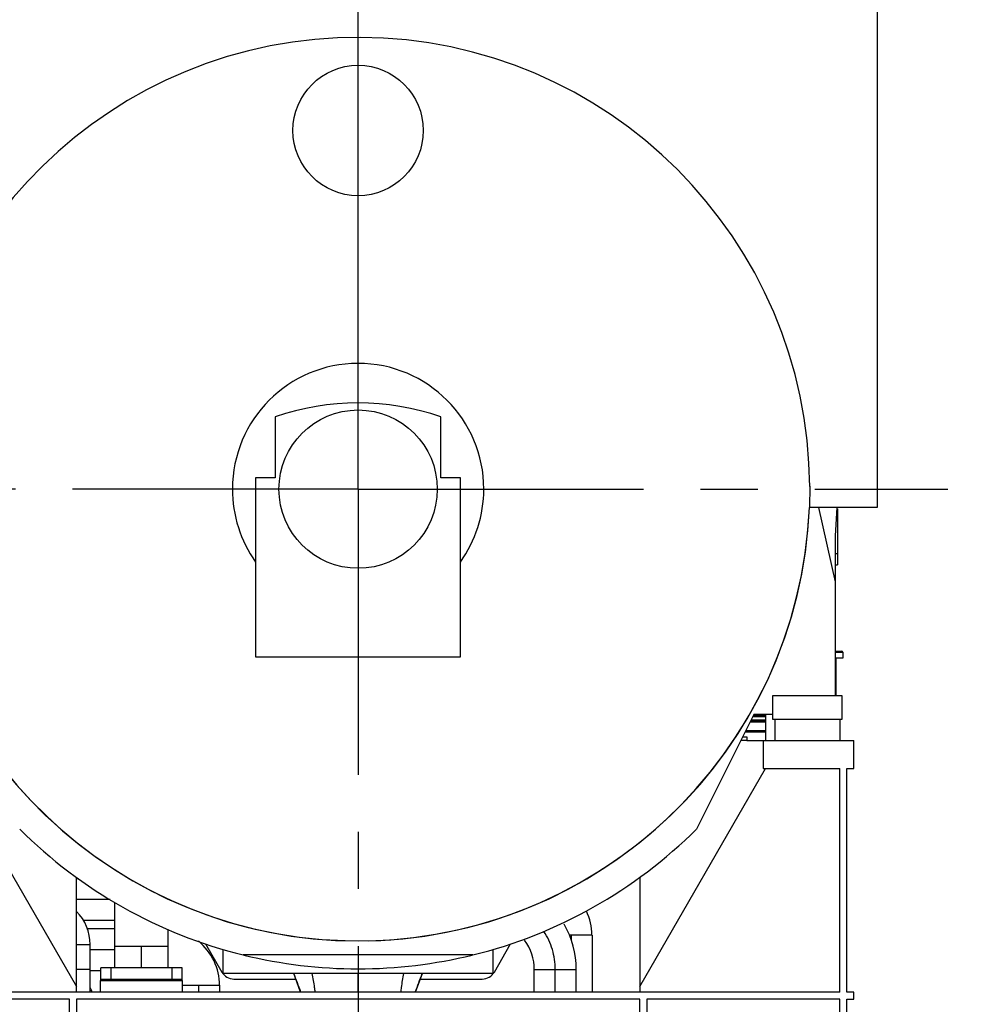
# Model space of a CAD drawing. Header units: millimetres. Extents: x 0 to 1189, y 0 to 841.
# Tile 44 of 158: x 159 to 241, y 561 to 645. Entities that reach past the tile are written whole.
import ezdxf
from ezdxf.enums import TextEntityAlignment as Align

# ---------------------------------------------------------------- set-up
doc = ezdxf.new("R2010")
doc.units = ezdxf.units.MM
doc.header["$LTSCALE"] = 65.395
doc.linetypes.add('CENTER', pattern=[0.6, 0.375, -0.075, 0.075, -0.075])
doc.layers.get('0').update_dxf_attribs({"linetype": 'CONTINUOUS'})
for name, color, linetype in [('1707_125001_01_PBL851', 7, 'CONTINUOUS'), ('1907_153200_01_ABL866', 7, 'CONTINUOUS'), ('1907_153200_01_T1_PBL867', 7, 'CONTINUOUS'), ('1907_153200_17_ABL798', 7, 'CONTINUOUS'), ('1907_153200_17_T1_PBL799', 7, 'CONTINUOUS'), ('1907_153200_18_ABL770', 7, 'CONTINUOUS'), ('1907_153200_18_T1_PBL771', 7, 'CONTINUOUS'), ('1907_153200_18_T2_PBL785', 7, 'CONTINUOUS'), ('1907_153200_19_ABL773', 7, 'CONTINUOUS'), ('1907_153200_19_T1_PBL791', 7, 'CONTINUOUS'), ('1907_153200_88_ABL788', 7, 'CONTINUOUS'), ('1907_153200_88_T4_PBL789', 7, 'CONTINUOUS'), ('1907_153200_89_ABL786', 7, 'CONTINUOUS'), ('1907_153200_89_T4_PBL787', 7, 'CONTINUOUS'), ('1907_153200_93_ABL794', 7, 'CONTINUOUS'), ('1907_153200_93_T2_PBL795', 7, 'CONTINUOUS'), ('1997_000000_TLKGS_MARKETING_ABL775', 7, 'CONTINUOUS'), ('1997_030000_TLKGS_V_ABL776', 7, 'CONTINUOUS'), ('1997_100000_TLKGS_V_ABL777', 7, 'CONTINUOUS'), ('1997_111200_08_SIMPLE1_A_ABL839', 7, 'CONTINUOUS'), ('1997_111200_08_SIMPLE1_T4_A_PBL840', 7, 'CONTINUOUS'), ('1997_122000_06_SIMPLE1_A_ABL778', 7, 'CONTINUOUS'), ('1997_122000_06_SIMPLE1_T1_A_PBL779', 7, 'CONTINUOUS'), ('9M32C_GENSET_GENERATOR_ABL780', 7, 'CONTINUOUS'), ('9M32C_GENSET_GENERATOR_T1_PBL781', 7, 'CONTINUOUS'), ('9M32C_GENSET_KPL_GRUNDRAHMEN_ABL760', 7, 'CONTINUOUS'), ('9M32C_GENSET_KPL_GRUNDRAHMEN_T1_PBL761', 7, 'CONTINUOUS'), ('9M32C_GENSET_KPL_VERROHRUNG_ABL766', 7, 'CONTINUOUS'), ('9M32C_GENSET_SCHUTZHAUBE_ABL815', 7, 'CONTINUOUS'), ('9M32C_GENSET_SCHUTZHAUBE_T1_PBL816', 7, 'CONTINUOUS'), ('BOGEN-S-2D-90-114_3X3_6_PBL792', 7, 'CONTINUOUS'), ('BOGEN-S-2D-90-76_1X2_9_PBL790', 7, 'CONTINUOUS'), ('BOGEN-S-2D-90-76_1X2_9_PBL793', 7, 'CONTINUOUS'), ('BOGEN-S-2D-90-88_9X3_2_PBL1503', 7, 'CONTINUOUS'), ('BOGEN-S-2D-90-88_9X3_2_PBL1576', 7, 'CONTINUOUS'), ('D2616-2-K-88_9-3_2-76_1-2_9_PBL1500', 7, 'CONTINUOUS'), ('N4011-C175X116_PBL774', 7, 'CONTINUOUS'), ('N4251-B175X133_PBL772', 7, 'CONTINUOUS'), ('rechts_14_VBL759', 7, 'CONTINUOUS'), ('VORWAERMGERAT_C33_12225_04_PBL820', 7, 'CONTINUOUS')]:
    doc.layers.add(name, color=color, linetype=linetype)
doc.styles.get("Standard").update_dxf_attribs({"font": 'txt', "width": 0.6})
doc.dimstyles.new('DIMSTYLE_2', dxfattribs={"dimtxt": 3.5, "dimasz": 3.5, "dimexe": 1.8, "dimexo": 0, "dimgap": 0.875, "dimtad": 1, "dimlfac": 25, "dimdsep": 46, "dimtxsty": 'Standard', "dimblk": '_FILLED', "dimblk1": '_FILLED', "dimblk2": '_FILLED', "dimcen": 0.09, "dimadec": 0, "dimazin": 0, "dimtp": 2, "dimtm": 2, "dimtfac": 1, "dimtofl": 0, "dimtmove": 0, "dimatfit": 3, "dimldrblk": '_FILLED', "dimfxl": 1, "dimtolj": 1, "dimarcsym": 0})

# ---------------------------------------------------------------- blocks, each defined once
blk = doc.blocks.new('_FILLED')
at = {"color": 0, "linetype": 'ByBlock'}
blk.add_solid([(0, 0), (-1, 0.167), (-1, -0.167)], dxfattribs=at)
blk = doc.blocks.new('*D11')
at = {"color": 2, "linetype": 'Continuous'}
for p, q in [((107.799, 664.127), (107.799, 752.807)), ((188.399, 604.799), (188.399, 752.807)), ((107.799, 751.007), (148.099, 751.007)), ((188.399, 751.007), (148.099, 751.007))]:
    blk.add_line(p, q, dxfattribs=at)
at = {"color": 2, "linetype": 'Continuous', "xscale": 3.5, "yscale": 3.5, "zscale": 3.5, "rotation": 180}
blk.add_blockref('_FILLED', (107.799, 751.007), dxfattribs=at)
at = {"color": 2, "linetype": 'Continuous', "xscale": 3.5, "yscale": 3.5, "zscale": 3.5}
blk.add_blockref('_FILLED', (188.399, 751.007), dxfattribs=at)
at = {"color": 2, "linetype": 'Continuous', "width": 0.619048}
blk.add_text('2015', height=3.5, dxfattribs=at).set_placement((148.099, 751.882), align=Align.CENTER)
blk = doc.blocks.new('9M32C_GENSET_KPL_GRUNDRAHMEN_T1_PBL761', base_point=(188.399, 558.007))
at = {"layer": '9M32C_GENSET_KPL_GRUNDRAHMEN_T1_PBL761', "color": 7, "linetype": 'Continuous'}
for p, q in [((154.999, 583.207), (145.799, 583.207)), ((145.799, 583.207), (145.799, 580.807)), ((153.599, 583.207), (153.599, 580.807)), ((221.799, 583.207), (230.999, 583.207)), ((223.199, 583.207), (223.199, 580.807)), ((230.999, 580.807), (230.999, 583.207)), ((145.799, 580.807), (146.399, 580.807)), ((146.399, 580.807), (146.399, 561.607)), ((146.999, 580.807), (153.599, 580.807)), ((146.999, 580.807), (146.999, 561.607)), ((153.391, 580.807), (164.199, 562.087)), ((212.599, 562.087), (223.407, 580.807)), ((223.199, 580.807), (229.799, 580.807)), ((229.799, 561.607), (229.799, 580.807)), ((230.399, 580.807), (230.999, 580.807)), ((230.399, 561.607), (230.399, 580.807)), ((164.199, 561.607), (164.199, 571.464)), ((212.599, 571.464), (212.599, 561.607)), ((166.279, 562.607), (173.319, 562.607)), ((166.279, 561.607), (166.279, 562.607)), ((173.319, 561.607), (173.319, 562.607)), ((146.399, 561.607), (145.799, 561.607)), ((145.799, 561.607), (145.799, 561.007)), ((229.799, 561.607), (146.999, 561.607)), ((230.999, 561.607), (230.399, 561.607)), ((230.999, 561.007), (230.999, 561.607)), ((145.799, 561.007), (146.399, 561.007)), ((146.399, 561.007), (146.399, 535.007)), ((163.599, 561.007), (146.999, 561.007)), ((146.999, 561.007), (146.999, 535.007)), ((163.599, 535.007), (163.599, 561.007)), ((212.599, 561.007), (164.199, 561.007)), ((164.199, 561.007), (164.199, 535.007)), ((212.599, 535.007), (212.599, 561.007)), ((229.799, 561.007), (213.199, 561.007)), ((213.199, 561.007), (213.199, 535.007)), ((229.799, 535.007), (229.799, 561.007)), ((230.399, 561.007), (230.999, 561.007)), ((230.399, 535.007), (230.399, 561.007)), ((141.679, 559.507), (142.479, 559.507)), ((141.679, 559.507), (141.679, 557.387)), ((142.479, 559.507), (142.479, 557.387)), ((146.399, 558.807), (145.199, 558.807)), ((145.199, 557.407), (145.199, 558.807)), ((230.399, 558.807), (231.599, 558.807)), ((231.599, 558.807), (231.599, 557.387)), ((146.399, 557.387), (139.739, 557.387)), ((142.479, 557.407), (146.399, 557.407)), ((237.059, 557.387), (230.399, 557.387)), ((141.679, 554.837), (141.679, 552.907)), ((141.679, 552.907), (142.329, 552.907)), ((139.739, 548.827), (146.399, 548.827)), ((145.199, 537.207), (145.199, 548.827)), ((230.399, 548.827), (237.059, 548.827)), ((231.599, 548.827), (231.599, 537.207)), ((146.399, 537.207), (145.199, 537.207)), ((230.399, 537.207), (231.599, 537.207)), ((142.599, 536.807), (146.399, 536.807)), ((142.599, 532.807), (142.599, 536.807)), ((155.799, 536.807), (147.799, 536.807)), ((147.799, 536.807), (147.799, 534.407)), ((155.799, 534.407), (155.799, 536.807)), ((228.999, 536.807), (220.999, 536.807)), ((220.999, 536.807), (220.999, 534.407)), ((228.999, 534.407), (228.999, 536.807)), ((230.399, 536.807), (234.199, 536.807)), ((234.199, 532.807), (234.199, 536.807)), ((146.399, 535.007), (145.799, 535.007)), ((145.799, 535.007), (145.799, 534.407)), ((146.999, 535.007), (147.799, 535.007)), ((155.799, 535.007), (163.599, 535.007)), ((164.199, 535.007), (212.599, 535.007)), ((213.199, 535.007), (220.999, 535.007)), ((228.999, 535.007), (229.799, 535.007)), ((230.999, 535.007), (230.399, 535.007)), ((230.999, 534.407), (230.999, 535.007)), ((147.799, 534.407), (142.599, 534.407)), ((155.799, 534.407), (168.399, 534.407)), ((156.399, 532.807), (156.399, 534.407)), ((168.399, 534.407), (168.399, 533.807)), ((168.399, 533.807), (208.399, 533.807)), ((208.399, 534.407), (220.999, 534.407)), ((208.399, 533.807), (208.399, 534.407)), ((220.399, 534.407), (220.399, 532.807)), ((234.199, 534.407), (228.999, 534.407)), ((142.599, 532.807), (156.399, 532.807)), ((220.399, 532.807), (234.199, 532.807))]:
    blk.add_line(p, q, dxfattribs=at)
for centre in [(139.739, 553.107), (237.059, 553.107)]:
    blk.add_circle(centre, 2.6, dxfattribs=at)
for centre, start, end in [((139.739, 553.107), 90, 270), ((237.059, 553.107), 270, 90)]:
    blk.add_arc(centre, 4.28, start, end, dxfattribs=at)
blk = doc.blocks.new('9M32C_GENSET_KPL_GRUNDRAHMEN_ABL760', base_point=(188.399, 558.007))
at = {"layer": '9M32C_GENSET_KPL_GRUNDRAHMEN_T1_PBL761'}
blk.add_blockref('9M32C_GENSET_KPL_GRUNDRAHMEN_T1_PBL761', (188.399, 558.007), dxfattribs=at)
blk = doc.blocks.new('1907_153200_18_T1_PBL771', base_point=(174.919, 561.897))
at = {"layer": '1907_153200_18_T1_PBL771', "color": 7, "linetype": 'Continuous'}
for p in [(173.319, 562.187), (176.519, 561.607)]:
    blk.add_line(p, (176.519, 562.187), dxfattribs=at)
at = {"layer": '1907_153200_18_T1_PBL771', "color": 2, "linetype": 'CENTER'}
blk.add_line((174.719, 561.607), (174.719, 562.187), dxfattribs=at)
blk = doc.blocks.new('1907_153200_18_T2_PBL785', base_point=(166.33, 565.227))
at = {"layer": '1907_153200_18_T2_PBL785', "color": 7, "linetype": 'Continuous'}
for p, q in [((167.513, 567.027), (165.148, 567.027)), ((166.299, 563.427), (165.381, 563.427))]:
    blk.add_line(p, q, dxfattribs=at)
at = {"layer": '1907_153200_18_T2_PBL785', "color": 2, "linetype": 'CENTER'}
blk.add_line((167.513, 565.227), (165.381, 565.227), dxfattribs=at)
blk = doc.blocks.new('BOGEN-S-2D-90-88_9X3_2_PBL1576', base_point=(175.589, 564.079))
at = {"layer": 'BOGEN-S-2D-90-88_9X3_2_PBL1576', "color": 7, "linetype": 'Continuous'}
blk.add_open_spline([(176.497, 562.187), (176.497, 562.905), (176.172, 564.359), (175.242, 565.525), (174.682, 565.971)], degree=3, knots=[0, 0, 0, 0, 0.500648, 1, 1, 1, 1], dxfattribs=at)
blk = doc.blocks.new('1907_153200_18_ABL770', base_point=(170.833, 564.317))
at = {"layer": '1907_153200_18_T1_PBL771'}
blk.add_blockref('1907_153200_18_T1_PBL771', (174.919, 561.897), dxfattribs=at)
at = {"layer": '1907_153200_18_T2_PBL785'}
blk.add_blockref('1907_153200_18_T2_PBL785', (166.33, 565.227), dxfattribs=at)
at = {"layer": 'BOGEN-S-2D-90-88_9X3_2_PBL1576'}
blk.add_blockref('BOGEN-S-2D-90-88_9X3_2_PBL1576', (175.589, 564.079), dxfattribs=at)
blk = doc.blocks.new('N4251-B175X133_PBL772', base_point=(169.799, 562.647))
at = {"layer": 'N4251-B175X133_PBL772', "color": 7, "linetype": 'Continuous'}
for p, q in [((173.299, 562.687), (166.299, 562.687)), ((166.299, 562.607), (166.299, 562.687)), ((173.299, 562.607), (173.299, 562.687))]:
    blk.add_line(p, q, dxfattribs=at)
at = {"layer": 'N4251-B175X133_PBL772', "color": 9, "linetype": 'Continuous'}
for p, q in [((167.179, 562.607), (167.179, 562.687)), ((172.419, 562.607), (172.419, 562.687))]:
    blk.add_line(p, q, dxfattribs=at)
blk = doc.blocks.new('N4011-C175X116_PBL774', base_point=(169.799, 563.187))
at = {"layer": 'N4011-C175X116_PBL774', "color": 7, "linetype": 'Continuous'}
for p, q in [((173.299, 563.687), (166.299, 563.687)), ((166.299, 562.687), (166.299, 563.687)), ((173.299, 562.687), (173.299, 563.687)), ((173.299, 562.687), (166.299, 562.687))]:
    blk.add_line(p, q, dxfattribs=at)
at = {"layer": 'N4011-C175X116_PBL774', "color": 9, "linetype": 'Continuous'}
for p, q in [((167.179, 562.687), (167.179, 563.687)), ((172.419, 562.687), (172.419, 563.687))]:
    blk.add_line(p, q, dxfattribs=at)
blk = doc.blocks.new('1907_153200_19_T1_PBL791', base_point=(169.799, 564.613))
at = {"layer": '1907_153200_19_T1_PBL791', "color": 7, "linetype": 'Continuous'}
for p, q in [((167.513, 565.539), (172.085, 565.539)), ((167.513, 563.687), (167.513, 565.539)), ((172.085, 563.687), (172.085, 565.539))]:
    blk.add_line(p, q, dxfattribs=at)
at = {"layer": '1907_153200_19_T1_PBL791', "color": 2, "linetype": 'CENTER'}
blk.add_line((169.799, 563.687), (169.799, 565.539), dxfattribs=at)
blk = doc.blocks.new('BOGEN-S-2D-90-114_3X3_6_PBL792', base_point=(169.799, 567.416))
at = {"layer": 'BOGEN-S-2D-90-114_3X3_6_PBL792', "color": 7, "linetype": 'Continuous'}
for p, q in [((167.513, 565.539), (167.513, 569.293)), ((172.085, 565.539), (172.085, 566.967)), ((167.513, 565.539), (172.085, 565.539))]:
    blk.add_line(p, q, dxfattribs=at)
blk = doc.blocks.new('1907_153200_19_ABL773', base_point=(169.799, 565.99))
at = {"layer": '1907_153200_19_T1_PBL791'}
blk.add_blockref('1907_153200_19_T1_PBL791', (169.799, 564.613), dxfattribs=at)
at = {"layer": 'BOGEN-S-2D-90-114_3X3_6_PBL792'}
blk.add_blockref('BOGEN-S-2D-90-114_3X3_6_PBL792', (169.799, 567.416), dxfattribs=at)
at = {"layer": 'N4011-C175X116_PBL774'}
blk.add_blockref('N4011-C175X116_PBL774', (169.799, 563.187), dxfattribs=at)
blk = doc.blocks.new('1907_153200_89_T4_PBL787', base_point=(204.924, 564.52))
at = {"layer": '1907_153200_89_T4_PBL787', "color": 9, "linetype": 'Continuous'}
blk.add_line((203.539, 563.547), (207.139, 563.547), dxfattribs=at)
at = {"layer": '1907_153200_89_T4_PBL787', "color": 7, "linetype": 'Continuous'}
for p, q in [((203.539, 561.607), (203.539, 563.547)), ((207.139, 561.607), (207.139, 563.547))]:
    blk.add_line(p, q, dxfattribs=at)
at = {"layer": '1907_153200_89_T4_PBL787', "color": 2, "linetype": 'CENTER'}
blk.add_line((205.339, 561.607), (205.339, 563.547), dxfattribs=at)
blk.add_arc((199.339, 563.547), 6, 0, 33.09503, dxfattribs=at)
at = {"layer": '1907_153200_89_T4_PBL787', "color": 7, "linetype": 'Continuous'}
for radius, end in [(7.8, 29.89023), (4.2, 36.64363)]:
    blk.add_arc((199.339, 563.547), radius, 0, end, dxfattribs=at)
blk = doc.blocks.new('1907_153200_89_ABL786', base_point=(204.924, 564.52))
at = {"layer": '1907_153200_89_T4_PBL787'}
blk.add_blockref('1907_153200_89_T4_PBL787', (204.924, 564.52), dxfattribs=at)
blk = doc.blocks.new('1907_153200_88_T4_PBL789', base_point=(164.79, 564.637))
at = {"layer": '1907_153200_88_T4_PBL789', "color": 7, "linetype": 'Continuous'}
for p, q in [((164.199, 565.687), (165.381, 565.687)), ((165.381, 563.587), (165.381, 565.687)), ((164.199, 563.587), (165.381, 563.587))]:
    blk.add_line(p, q, dxfattribs=at)
blk = doc.blocks.new('BOGEN-S-2D-90-76_1X2_9_PBL790', base_point=(164.79, 562.597))
at = {"layer": 'BOGEN-S-2D-90-76_1X2_9_PBL790', "color": 7, "linetype": 'Continuous'}
for p in [(164.199, 563.587), (165.381, 561.607)]:
    blk.add_line(p, (165.381, 563.587), dxfattribs=at)
blk = doc.blocks.new('BOGEN-S-2D-90-76_1X2_9_PBL793', base_point=(164.79, 567.109))
at = {"layer": 'BOGEN-S-2D-90-76_1X2_9_PBL793', "color": 7, "linetype": 'Continuous'}
blk.add_line((164.199, 565.687), (165.381, 565.687), dxfattribs=at)
blk.add_arc((161.339, 565.687), 4.042, 359.99994, 44.74409, dxfattribs=at)
blk = doc.blocks.new('D2616-2-K-88_9-3_2-76_1-2_9_PBL1500', base_point=(165.467, 561.796))
at = {"layer": 'D2616-2-K-88_9-3_2-76_1-2_9_PBL1500', "color": 9, "linetype": 'Continuous'}
blk.add_arc((163.859, 561.067), 1.769, 17.88758, 30.53605, dxfattribs=at)
at = {"layer": 'D2616-2-K-88_9-3_2-76_1-2_9_PBL1500', "color": 7, "linetype": 'Continuous'}
blk.add_arc((163.859, 561.067), 1.778, 17.79207, 30.94458, dxfattribs=at)
blk = doc.blocks.new('1907_153200_88_ABL788', base_point=(164.875, 565.069))
at = {"layer": '1907_153200_88_T4_PBL789'}
blk.add_blockref('1907_153200_88_T4_PBL789', (164.79, 564.637), dxfattribs=at)
at = {"layer": 'BOGEN-S-2D-90-76_1X2_9_PBL790'}
blk.add_blockref('BOGEN-S-2D-90-76_1X2_9_PBL790', (164.79, 562.597), dxfattribs=at)
at = {"layer": 'BOGEN-S-2D-90-76_1X2_9_PBL793'}
blk.add_blockref('BOGEN-S-2D-90-76_1X2_9_PBL793', (164.79, 567.109), dxfattribs=at)
at = {"layer": 'D2616-2-K-88_9-3_2-76_1-2_9_PBL1500'}
blk.add_blockref('D2616-2-K-88_9-3_2-76_1-2_9_PBL1500', (165.467, 561.796), dxfattribs=at)
blk = doc.blocks.new('1907_153200_93_T2_PBL795', base_point=(207.524, 564.057))
at = {"layer": '1907_153200_93_T2_PBL795', "color": 7, "linetype": 'Continuous'}
for q in [(206.549, 566.507), (208.499, 561.607)]:
    blk.add_line((208.499, 566.507), q, dxfattribs=at)
at = {"layer": '1907_153200_93_T2_PBL795', "color": 2, "linetype": 'CENTER'}
blk.add_line((206.699, 566.507), (206.699, 566.087), dxfattribs=at)
blk = doc.blocks.new('BOGEN-S-2D-90-88_9X3_2_PBL1503', base_point=(208.244, 567.539))
at = {"layer": 'BOGEN-S-2D-90-88_9X3_2_PBL1503', "color": 7, "linetype": 'Continuous'}
blk.add_arc((203.659, 566.507), 4.818, 359.99995, 25.37162, dxfattribs=at)
blk = doc.blocks.new('1907_153200_93_ABL794', base_point=(207.524, 565.089))
at = {"layer": '1907_153200_93_T2_PBL795'}
blk.add_blockref('1907_153200_93_T2_PBL795', (207.524, 564.057), dxfattribs=at)
at = {"layer": 'BOGEN-S-2D-90-88_9X3_2_PBL1503'}
blk.add_blockref('BOGEN-S-2D-90-88_9X3_2_PBL1503', (208.244, 567.539), dxfattribs=at)
blk = doc.blocks.new('1907_153200_17_T1_PBL799', base_point=(165.856, 569.547))
at = {"layer": '1907_153200_17_T1_PBL799', "color": 7, "linetype": 'Continuous'}
for p, q in [((164.356, 571.347), (164.199, 571.347)), ((167.513, 567.747), (164.812, 567.747))]:
    blk.add_line(p, q, dxfattribs=at)
at = {"layer": '1907_153200_17_T1_PBL799', "color": 2, "linetype": 'CENTER'}
blk.add_line((167.087, 569.547), (164.199, 569.547), dxfattribs=at)
blk = doc.blocks.new('1907_153200_17_ABL798', base_point=(165.856, 569.547))
at = {"layer": '1907_153200_17_T1_PBL799'}
blk.add_blockref('1907_153200_17_T1_PBL799', (165.856, 569.547), dxfattribs=at)
blk = doc.blocks.new('VORWAERMGERAT_C33_12225_04_PBL820', base_point=(225.853, 587.432))
at = {"layer": 'VORWAERMGERAT_C33_12225_04_PBL820', "color": 7, "linetype": 'Continuous'}
for p, q in [((229.399, 590.897), (229.959, 590.897)), ((230.049, 590.807), (230.049, 590.297)), ((230.049, 590.297), (229.399, 590.297)), ((229.449, 590.297), (229.449, 587.047)), ((222.123, 584.896), (223.399, 584.896)), ((221.658, 583.967), (223.399, 583.967)), ((223.399, 584.047), (221.698, 584.047))]:
    blk.add_line(p, q, dxfattribs=at)
at = {"layer": 'VORWAERMGERAT_C33_12225_04_PBL820', "color": 9, "linetype": 'Continuous'}
for p, q in [((229.399, 590.807), (230.049, 590.807)), ((222.319, 585.287), (223.399, 585.287)), ((223.399, 585.322), (222.336, 585.322)), ((222.088, 584.826), (223.399, 584.826)), ((222.168, 584.986), (223.399, 584.986))]:
    blk.add_line(p, q, dxfattribs=at)
at = {"layer": 'VORWAERMGERAT_C33_12225_04_PBL820', "color": 7, "linetype": 'Continuous'}
blk.add_arc((229.959, 590.807), 0.09, 0, 90, dxfattribs=at)
blk = doc.blocks.new('1707_125001_01_PBL851', base_point=(188.399, 562.406))
at = {"layer": '1707_125001_01_PBL851', "color": 7, "linetype": 'Continuous'}
for p, q in [((183.458, 561.607), (182.877, 563.203)), ((193.34, 561.607), (193.921, 563.203))]:
    blk.add_line(p, q, dxfattribs=at)
at = {"layer": '1707_125001_01_PBL851', "color": 9, "linetype": 'Continuous'}
blk.add_line((188.399, 561.607), (188.399, 563.203), dxfattribs=at)
for points in [[(183.487, 561.607), (183.287, 562.139), (183.085, 562.671), (182.885, 563.203)], [(193.31, 561.607), (193.511, 562.139), (193.712, 562.671), (193.912, 563.203)]]:
    blk.add_open_spline(points, degree=3, dxfattribs=at)
for points, knots in [([(184.722, 561.608), (184.704, 561.741), (184.631, 562.275), (184.546, 562.808), (184.466, 563.205)], [0, 0, 0, 0, 0.249018, 1, 1, 1, 1]), ([(192.075, 561.608), (192.093, 561.741), (192.167, 562.275), (192.252, 562.808), (192.332, 563.205)], [0, 0, 0, 0, 0.249017, 1, 1, 1, 1])]:
    blk.add_open_spline(points, degree=3, knots=knots, dxfattribs=at)
blk = doc.blocks.new('1907_153200_01_T1_PBL867', base_point=(223.399, 584.327))
at = {"layer": '1907_153200_01_T1_PBL867', "color": 7, "linetype": 'Continuous'}
blk.add_line((223.399, 585.447), (223.399, 583.207), dxfattribs=at)
blk = doc.blocks.new('1907_153200_01_ABL866', base_point=(223.399, 584.327))
at = {"layer": '1907_153200_01_T1_PBL867'}
blk.add_blockref('1907_153200_01_T1_PBL867', (223.399, 584.327), dxfattribs=at)
blk = doc.blocks.new('9M32C_GENSET_KPL_VERROHRUNG_ABL766', base_point=(184.564, 624.097))
at = {"layer": '1707_125001_01_PBL851'}
blk.add_blockref('1707_125001_01_PBL851', (188.399, 562.406), dxfattribs=at)
at = {"layer": '1907_153200_01_ABL866'}
blk.add_blockref('1907_153200_01_ABL866', (223.399, 584.327), dxfattribs=at)
at = {"layer": '1907_153200_17_ABL798'}
blk.add_blockref('1907_153200_17_ABL798', (165.856, 569.547), dxfattribs=at)
at = {"layer": '1907_153200_18_ABL770'}
blk.add_blockref('1907_153200_18_ABL770', (170.833, 564.317), dxfattribs=at)
at = {"layer": '1907_153200_19_ABL773'}
blk.add_blockref('1907_153200_19_ABL773', (169.799, 565.99), dxfattribs=at)
at = {"layer": '1907_153200_88_ABL788'}
blk.add_blockref('1907_153200_88_ABL788', (164.875, 565.069), dxfattribs=at)
at = {"layer": '1907_153200_89_ABL786'}
blk.add_blockref('1907_153200_89_ABL786', (204.924, 564.52), dxfattribs=at)
at = {"layer": '1907_153200_93_ABL794'}
blk.add_blockref('1907_153200_93_ABL794', (207.524, 565.089), dxfattribs=at)
at = {"layer": 'N4251-B175X133_PBL772'}
blk.add_blockref('N4251-B175X133_PBL772', (169.799, 562.647), dxfattribs=at)
at = {"layer": 'VORWAERMGERAT_C33_12225_04_PBL820'}
blk.add_blockref('VORWAERMGERAT_C33_12225_04_PBL820', (225.853, 587.432), dxfattribs=at)
blk = doc.blocks.new('1997_122000_06_SIMPLE1_T1_A_PBL779', base_point=(188.399, 564.237))
at = {"layer": '1997_122000_06_SIMPLE1_T1_A_PBL779', "color": 7, "linetype": 'Continuous'}
for p, q in [((175.296, 565.747), (176.692, 563.327)), ((200.105, 563.327), (201.501, 565.747)), ((177.732, 562.727), (183.05, 562.727)), ((193.747, 562.727), (199.066, 562.727))]:
    blk.add_line(p, q, dxfattribs=at)
for centre, start, end in [((177.732, 563.927), 209.986, 270), ((199.066, 563.927), 270, 330.01323)]:
    blk.add_arc(centre, 1.2, start, end, dxfattribs=at)
blk = doc.blocks.new('1997_122000_06_SIMPLE1_A_ABL778', base_point=(188.399, 564.237))
at = {"layer": '1997_122000_06_SIMPLE1_T1_A_PBL779'}
blk.add_blockref('1997_122000_06_SIMPLE1_T1_A_PBL779', (188.399, 564.237), dxfattribs=at)
blk = doc.blocks.new('1997_111200_08_SIMPLE1_T4_A_PBL840', base_point=(229.499, 600.707))
at = {"layer": '1997_111200_08_SIMPLE1_T4_A_PBL840', "color": 7, "linetype": 'Continuous'}
for p, q in [((229.519, 603.107), (229.599, 603.107)), ((229.599, 603.107), (229.599, 598.307)), ((229.399, 598.307), (229.599, 598.307))]:
    blk.add_line(p, q, dxfattribs=at)
at = {"layer": '1997_111200_08_SIMPLE1_T4_A_PBL840', "color": 9, "linetype": 'Continuous'}
for p, q in [((229.469, 602.147), (229.599, 602.147)), ((229.399, 599.267), (229.599, 599.267))]:
    blk.add_line(p, q, dxfattribs=at)
blk = doc.blocks.new('1997_111200_08_SIMPLE1_A_ABL839', base_point=(229.499, 600.707))
at = {"layer": '1997_111200_08_SIMPLE1_T4_A_PBL840'}
blk.add_blockref('1997_111200_08_SIMPLE1_T4_A_PBL840', (229.499, 600.707), dxfattribs=at)
blk = doc.blocks.new('1997_100000_TLKGS_V_ABL777', base_point=(202.447, 624.927))
at = {"layer": '1997_111200_08_SIMPLE1_A_ABL839'}
blk.add_blockref('1997_111200_08_SIMPLE1_A_ABL839', (229.499, 600.707), dxfattribs=at)
at = {"layer": '1997_122000_06_SIMPLE1_A_ABL778'}
blk.add_blockref('1997_122000_06_SIMPLE1_A_ABL778', (188.399, 564.237), dxfattribs=at)
blk = doc.blocks.new('1997_030000_TLKGS_V_ABL776', base_point=(185.999, 634.477))
at = {"layer": '1997_100000_TLKGS_V_ABL777'}
blk.add_blockref('1997_100000_TLKGS_V_ABL777', (202.447, 624.927), dxfattribs=at)
blk = doc.blocks.new('1997_000000_TLKGS_MARKETING_ABL775', base_point=(185.999, 641.128))
at = {"layer": '1997_030000_TLKGS_V_ABL776'}
blk.add_blockref('1997_030000_TLKGS_V_ABL776', (185.999, 634.477), dxfattribs=at)
blk = doc.blocks.new('9M32C_GENSET_GENERATOR_T1_PBL781', base_point=(189.902, 627.201))
at = {"layer": '9M32C_GENSET_GENERATOR_T1_PBL781', "color": 2, "linetype": 'CENTER'}
for q in [(188.399, 723.964), (137.492, 604.799), (239.055, 604.799), (188.399, 530.438)]:
    blk.add_line((188.399, 604.799), q, dxfattribs=at)
at = {"layer": '9M32C_GENSET_GENERATOR_T1_PBL781', "color": 7, "linetype": 'Continuous'}
for p, q in [((232.999, 679.487), (232.999, 603.233)), ((181.279, 611.007), (181.279, 605.767)), ((195.519, 605.767), (195.519, 611.007)), ((181.279, 605.767), (179.599, 605.767)), ((179.599, 605.767), (179.599, 590.407)), ((197.199, 605.767), (195.519, 605.767)), ((197.199, 590.407), (197.199, 605.767)), ((227.198, 605.058), (227.167, 603.233)), ((232.999, 603.233), (227.167, 603.233)), ((227.967, 603.233), (229.399, 596.847)), ((229.526, 603.233), (229.399, 600.807)), ((229.399, 600.807), (229.399, 587.047)), ((179.599, 590.407), (197.199, 590.407)), ((229.999, 587.047), (223.999, 587.047)), ((223.999, 587.047), (223.999, 585.047)), ((229.999, 585.047), (229.999, 587.047)), ((222.399, 585.447), (217.472, 575.607)), ((223.999, 585.447), (222.399, 585.447)), ((223.999, 585.047), (229.999, 585.047)), ((224.199, 585.047), (224.199, 583.207)), ((229.799, 585.047), (229.799, 583.207)), ((176.799, 563.203), (176.799, 565.27)), ((199.999, 563.203), (199.999, 565.27)), ((198.27, 564.799), (178.527, 564.799)), ((199.999, 563.203), (176.799, 563.203))]:
    blk.add_line(p, q, dxfattribs=at)
for centre, radius in [((188.399, 635.607), 5.6), ((188.399, 604.807), 6.8)]:
    blk.add_circle(centre, radius, dxfattribs=at)
for centre, radius, start, end in [((188.399, 604.807), 38.8, 0.35102, 357.67494), ((188.399, 604.807), 10.8, 0, 180), ((188.399, 590.484), 21.723, 70.86663, 109.13337), ((188.399, 604.807), 10.8, 180, 215.43094), ((188.399, 604.807), 10.8, 324.56906, 360), ((188.399, 604.799), 38.8, 182.31394, 357.68602), ((188.399, 604.799), 41.2, 225.11755, 256.13757), ((188.399, 604.799), 41.2, 283.86243, 314.88245), ((188.399, 604.803), 41.2, 256.21909, 283.78091)]:
    blk.add_arc(centre, radius, start, end, dxfattribs=at)
blk = doc.blocks.new('9M32C_GENSET_GENERATOR_ABL780', base_point=(189.902, 627.201))
at = {"layer": '9M32C_GENSET_GENERATOR_T1_PBL781'}
blk.add_blockref('9M32C_GENSET_GENERATOR_T1_PBL781', (189.902, 627.201), dxfattribs=at)
blk = doc.blocks.new('9M32C_GENSET_SCHUTZHAUBE_T1_PBL816', base_point=(188.399, 583.367))
at = {"layer": '9M32C_GENSET_SCHUTZHAUBE_T1_PBL816', "color": 7, "linetype": 'Continuous'}
for p, q in [((154.999, 583.527), (155.36, 583.527)), ((154.999, 583.207), (154.999, 583.527)), ((155.52, 583.207), (154.999, 583.207)), ((221.799, 583.207), (221.277, 583.207)), ((221.437, 583.527), (221.799, 583.527)), ((221.799, 583.527), (221.799, 583.207))]:
    blk.add_line(p, q, dxfattribs=at)
blk = doc.blocks.new('9M32C_GENSET_SCHUTZHAUBE_ABL815', base_point=(188.399, 583.367))
at = {"layer": '9M32C_GENSET_SCHUTZHAUBE_T1_PBL816'}
blk.add_blockref('9M32C_GENSET_SCHUTZHAUBE_T1_PBL816', (188.399, 583.367), dxfattribs=at)
blk = doc.blocks.new('RECHTS_14_VBL759', base_point=(180.899, 631.622))
at = {"layer": '1997_000000_TLKGS_MARKETING_ABL775'}
blk.add_blockref('1997_000000_TLKGS_MARKETING_ABL775', (185.999, 641.128), dxfattribs=at)
at = {"layer": '9M32C_GENSET_GENERATOR_ABL780'}
blk.add_blockref('9M32C_GENSET_GENERATOR_ABL780', (189.902, 627.201), dxfattribs=at)
at = {"layer": '9M32C_GENSET_KPL_GRUNDRAHMEN_ABL760'}
blk.add_blockref('9M32C_GENSET_KPL_GRUNDRAHMEN_ABL760', (188.399, 558.007), dxfattribs=at)
at = {"layer": '9M32C_GENSET_KPL_VERROHRUNG_ABL766'}
blk.add_blockref('9M32C_GENSET_KPL_VERROHRUNG_ABL766', (184.564, 624.097), dxfattribs=at)
at = {"layer": '9M32C_GENSET_SCHUTZHAUBE_ABL815'}
blk.add_blockref('9M32C_GENSET_SCHUTZHAUBE_ABL815', (188.399, 583.367), dxfattribs=at)

msp = doc.modelspace()

# ---------------------------------------------------------------- block references
at = {"layer": 'rechts_14_VBL759'}
msp.add_blockref('RECHTS_14_VBL759', (180.89866, 631.6224), dxfattribs=at)

# ---------------------------------------------------------------- dimensions: what is measured, and where the dimension line sits
at = {"color": 2, "linetype": 'Continuous'}
dim = msp.add_linear_dim(base=(107.79866, 751.00676), p1=(188.39866, 604.79927), p2=(107.79866, 664.12676), angle=180, dimstyle='DIMSTYLE_2', dxfattribs=at)
dim.commit()
dim.dimension.update_dxf_attribs({"geometry": '*D11', "text_midpoint": (147.76533, 751.00676), "dimtype": 160})

doc.saveas('drawing.dxf')
